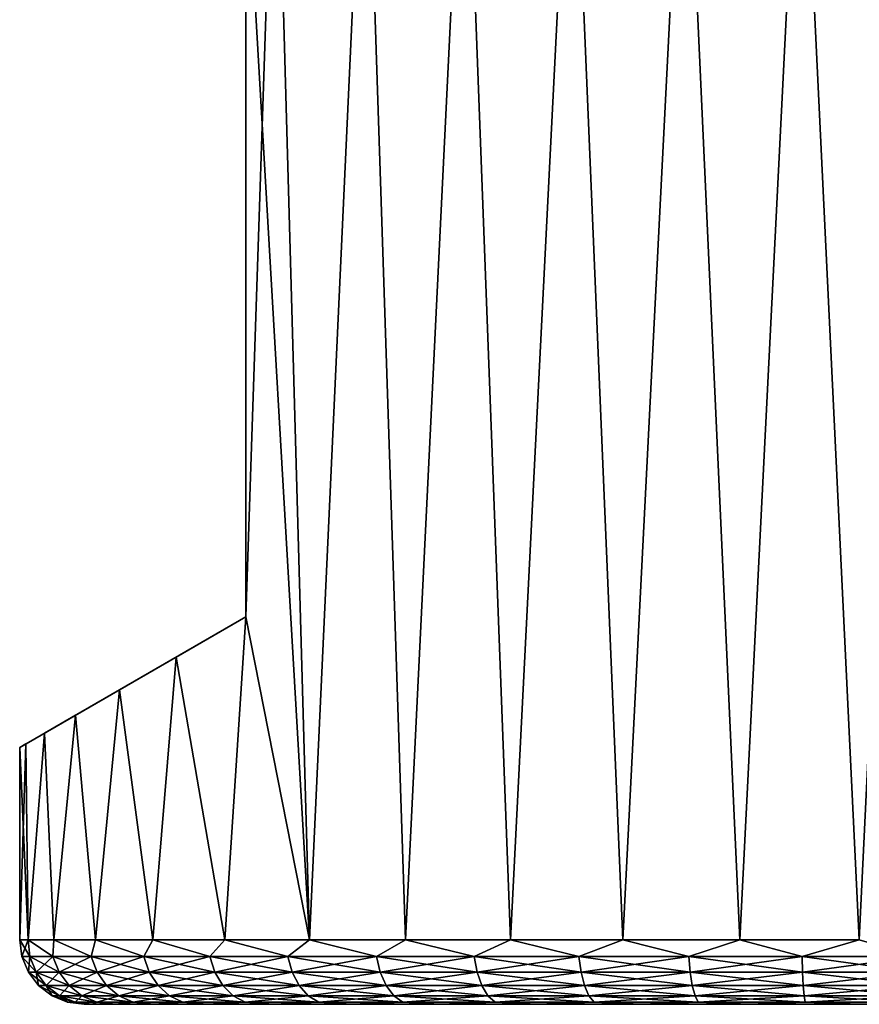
# Model space of a CAD drawing. Header units: metres. Extents: x -109 to 109, y -108 to 40.
# Tile 208 of 216: x 64 to 76, y 10 to 25. Entities that reach past the tile are written whole.
import ezdxf

# ---------------------------------------------------------------- set-up
doc = ezdxf.new("R2010")
doc.units = ezdxf.units.M
doc.layers.add('solid_K_24_42_18_000C86_XXX', color=7, linetype='CONTINUOUS')

msp = doc.modelspace()

# ---------------------------------------------------------------- linework, layer by layer
at = {"layer": 'solid_K_24_42_18_000C86_XXX'}
for points in [[(67.462723, 29.299999, -9.344918), (67, 15.5, -8.87412), (67, 27.5, -8.87412)], [(67.462723, 29.299999, -9.344918), (67.986824, 10.5, -9.824753), (67, 15.5, -8.87412)], [(67.462723, 29.299999, 9.344918), (67, 27.5, 8.87412), (67.986824, 10.5, 9.824753)], [(67.462723, 29.299999, -9.344918), (68.852783, 29.299999, -10.512828), (67.986824, 10.5, -9.824753)], [(68.852783, 29.299999, 10.512828), (67.462723, 29.299999, 9.344918), (67.986824, 10.5, 9.824753)], [(68.852783, 29.299999, -10.512828), (69.47168, 10.5, -10.936301), (67.986824, 10.5, -9.824753)], [(68.852783, 29.299999, 10.512828), (67.986824, 10.5, 9.824753), (69.47168, 10.5, 10.936301)], [(68.852783, 29.299999, -10.512828), (70.391556, 29.299999, -11.475485), (69.47168, 10.5, -10.936301)], [(70.391556, 29.299999, 11.475485), (68.852783, 29.299999, 10.512828), (69.47168, 10.5, 10.936301)], [(70.391556, 29.299999, -11.475485), (71.099609, 10.5, -11.825219), (69.47168, 10.5, -10.936301)], [(70.391556, 29.299999, 11.475485), (69.47168, 10.5, 10.936301), (71.099609, 10.5, 11.825219)], [(70.391556, 29.299999, -11.475485), (72.049927, 29.299999, -12.2146), (71.099609, 10.5, -11.825219)], [(72.049927, 29.299999, 12.2146), (70.391556, 29.299999, 11.475485), (71.099609, 10.5, 11.825219)], [(72.049927, 29.299999, -12.2146), (72.837479, 10.5, -12.473411), (71.099609, 10.5, -11.825219)], [(72.049927, 29.299999, 12.2146), (71.099609, 10.5, 11.825219), (72.837479, 10.5, 12.473411)], [(72.049927, 29.299999, -12.2146), (73.794533, 29.299999, -12.715353), (72.837479, 10.5, -12.473411)], [(73.794533, 29.299999, 12.715353), (72.049927, 29.299999, 12.2146), (72.837479, 10.5, 12.473411)], [(73.794533, 29.299999, -12.715353), (74.64991, 10.5, -12.86768), (72.837479, 10.5, -12.473411)], [(73.794533, 29.299999, 12.715353), (72.837479, 10.5, 12.473411), (74.64991, 10.5, 12.86768)], [(73.794533, 29.299999, -12.715353), (75.592484, 29.299999, -12.968272), (74.64991, 10.5, -12.86768)], [(75.592484, 29.299999, 12.968272), (73.794533, 29.299999, 12.715353), (74.64991, 10.5, 12.86768)], [(75.592484, 29.299999, -12.968272), (76.5, 10.5, -13), (74.64991, 10.5, -12.86768)], [(75.592484, 29.299999, 12.968272), (74.64991, 10.5, 12.86768), (76.5, 10.5, 13)], [(75.592484, 29.299999, -12.968272), (77.407516, 29.299999, -12.968272), (76.5, 10.5, -13)], [(77.407516, 29.299999, 12.968272), (75.592484, 29.299999, 12.968272), (76.5, 10.5, 13)], [(67, 15.5, 8.87412), (67, 27.5, -8.87412), (67, 15.5, -8.87412)], [(67, 27.5, 8.87412), (67, 27.5, -8.87412), (67, 15.5, 8.87412)], [(67, 27.5, 8.87412), (67, 15.5, 8.87412), (67.986824, 10.5, 9.824753)], [(63.5, 13.479274), (67, 15.5, -8.87412), (63.59557, 13.534451, -1.573512)], [(63.59557, 13.534451, 1.573512), (67, 15.5, -8.87412), (63.5, 13.479274)], [(63.59557, 13.534451, -1.573512), (67, 15.5, -8.87412), (63.883171, 13.700498, -3.132985)], [(63.883171, 13.700498, 3.132985), (67, 15.5, -8.87412), (63.59557, 13.534451, 1.573512)], [(63.883171, 13.700498, -3.132985), (67, 15.5, -8.87412), (64.365044, 13.978708, -4.662949)], [(64.365044, 13.978708, 4.662949), (67, 15.5, -8.87412), (63.883171, 13.700498, 3.132985)], [(64.365044, 13.978708, -4.662949), (67, 15.5, -8.87412), (65.044128, 14.370775, -6.145155)], [(65.044128, 14.370775, 6.145154), (67, 15.5, -8.87412), (64.365044, 13.978708, 4.662949)], [(65.044128, 14.370775, -6.145155), (67, 15.5, -8.87412), (65.922562, 14.877942, -7.557637)], [(65.922562, 14.877942, 7.557637), (67, 15.5, -8.87412), (65.044128, 14.370775, 6.145154)], [(66.67527, 10.5, -8.513204), (65.922562, 14.877942, -7.557637), (67, 15.5, -8.87412)], [(67, 15.5, 8.87412), (67, 15.5, -8.87412), (65.922562, 14.877942, 7.557637)], [(67, 15.5, 8.87412), (65.922562, 14.877942, 7.557637), (66.67527, 10.5, 8.513204)], [(67.986824, 10.5, -9.824753), (66.67527, 10.5, -8.513204), (67, 15.5, -8.87412)], [(67, 15.5, 8.87412), (66.67527, 10.5, 8.513204), (67.986824, 10.5, 9.824753)], [(65.563713, 10.5, -7.028347), (65.044128, 14.370775, -6.145155), (65.922562, 14.877942, -7.557637)], [(65.922562, 14.877942, 7.557637), (65.044128, 14.370775, 6.145154), (65.563713, 10.5, 7.028347)], [(66.67527, 10.5, -8.513204), (65.563713, 10.5, -7.028347), (65.922562, 14.877942, -7.557637)], [(65.922562, 14.877942, 7.557637), (65.563713, 10.5, 7.028347), (66.67527, 10.5, 8.513204)], [(64.674789, 10.5, -5.400408), (64.365044, 13.978708, -4.662949), (65.044128, 14.370775, -6.145155)], [(65.044128, 14.370775, 6.145154), (64.365044, 13.978708, 4.662949), (64.674789, 10.5, 5.400408)], [(65.563713, 10.5, -7.028347), (64.674789, 10.5, -5.400408), (65.044128, 14.370775, -6.145155)], [(65.044128, 14.370775, 6.145154), (64.674789, 10.5, 5.400408), (65.563713, 10.5, 7.028347)], [(64.026596, 10.5, -3.662532), (63.883171, 13.700498, -3.132985), (64.365044, 13.978708, -4.662949)], [(64.365044, 13.978708, 4.662949), (63.883171, 13.700498, 3.132985), (64.026596, 10.5, 3.662532)], [(64.674789, 10.5, -5.400408), (64.026596, 10.5, -3.662532), (64.365044, 13.978708, -4.662949)], [(64.365044, 13.978708, 4.662949), (64.026596, 10.5, 3.662532), (64.674789, 10.5, 5.400408)], [(63.63232, 10.5, -1.850097), (63.59557, 13.534451, -1.573512), (63.883171, 13.700498, -3.132985)], [(63.883171, 13.700498, 3.132985), (63.59557, 13.534451, 1.573512), (63.63232, 10.5, 1.850097)], [(64.026596, 10.5, -3.662532), (63.63232, 10.5, -1.850097), (63.883171, 13.700498, -3.132985)], [(63.883171, 13.700498, 3.132985), (63.63232, 10.5, 1.850097), (64.026596, 10.5, 3.662532)], [(63.5, 10.5), (63.5, 13.479274), (63.59557, 13.534451, -1.573512)], [(63.63232, 10.5, -1.850097), (63.5, 10.5), (63.59557, 13.534451, -1.573512)], [(63.59557, 13.534451, 1.573512), (63.5, 13.479274), (63.63232, 10.5, 1.850097)], [(63.63232, 10.5, 1.850097), (63.5, 13.479274), (63.5, 10.5)], [(63.534073, 10.241181), (63.5, 10.5), (63.63232, 10.5, -1.850097)], [(63.654839, 10.241181, 1.765527), (63.63232, 10.5, 1.850097), (63.5, 10.5)], [(63.534073, 10.241181), (63.654839, 10.241181, 1.765527), (63.5, 10.5)], [(63.654839, 10.241181, -1.765527), (63.534073, 10.241181), (63.63232, 10.5, -1.850097)], [(64.014885, 10.241181, -3.498165), (63.63232, 10.5, -1.850097), (64.026596, 10.5, -3.662532)], [(64.014885, 10.241181, -3.498165), (63.654839, 10.241181, -1.765527), (63.63232, 10.5, -1.850097)], [(64.014885, 10.241181, 3.498165), (64.026596, 10.5, 3.662532), (63.63232, 10.5, 1.850097)], [(63.654839, 10.241181, 1.765527), (64.014885, 10.241181, 3.498165), (63.63232, 10.5, 1.850097)], [(64.607506, 10.241181, -5.165639), (64.014885, 10.241181, -3.498165), (64.026596, 10.5, -3.662532)], [(64.014885, 10.241181, 3.498165), (64.607506, 10.241181, 5.165639), (64.026596, 10.5, 3.662532)], [(64.607506, 10.241181, -5.165639), (64.026596, 10.5, -3.662532), (64.674789, 10.5, -5.400408)], [(64.607506, 10.241181, 5.165639), (64.674789, 10.5, 5.400408), (64.026596, 10.5, 3.662532)], [(65.421661, 10.241181, -6.736887), (64.607506, 10.241181, -5.165639), (64.674789, 10.5, -5.400408)], [(64.607506, 10.241181, 5.165639), (65.421661, 10.241181, 6.736887), (64.674789, 10.5, 5.400408)], [(65.421661, 10.241181, -6.736887), (64.674789, 10.5, -5.400408), (65.563713, 10.5, -7.028347)], [(65.421661, 10.241181, 6.736887), (65.563713, 10.5, 7.028347), (64.674789, 10.5, 5.400408)], [(66.442184, 10.241181, -8.182639), (65.421661, 10.241181, -6.736887), (65.563713, 10.5, -7.028347)], [(65.421661, 10.241181, 6.736887), (66.442184, 10.241181, 8.182639), (65.563713, 10.5, 7.028347)], [(66.442184, 10.241181, -8.182639), (65.563713, 10.5, -7.028347), (66.67527, 10.5, -8.513204)], [(66.442184, 10.241181, 8.182639), (66.67527, 10.5, 8.513204), (65.563713, 10.5, 7.028347)], [(67.65007, 10.241181, -9.475965), (66.442184, 10.241181, -8.182639), (66.67527, 10.5, -8.513204)], [(66.442184, 10.241181, 8.182639), (67.65007, 10.241181, 9.475965), (66.67527, 10.5, 8.513204)], [(67.65007, 10.241181, -9.475965), (66.67527, 10.5, -8.513204), (67.986824, 10.5, -9.824753)], [(67.65007, 10.241181, 9.475965), (67.986824, 10.5, 9.824753), (66.67527, 10.5, 8.513204)], [(69.022804, 10.241181, -10.592771), (67.65007, 10.241181, -9.475965), (67.986824, 10.5, -9.824753)], [(67.65007, 10.241181, 9.475965), (69.022804, 10.241181, 10.592771), (67.986824, 10.5, 9.824753)], [(69.022804, 10.241181, -10.592771), (67.986824, 10.5, -9.824753), (69.47168, 10.5, -10.936301)], [(69.022804, 10.241181, 10.592771), (69.47168, 10.5, 10.936301), (67.986824, 10.5, 9.824753)], [(70.534828, 10.241181, -11.512254), (69.022804, 10.241181, -10.592771), (69.47168, 10.5, -10.936301)], [(69.022804, 10.241181, 10.592771), (70.534828, 10.241181, 11.512254), (69.47168, 10.5, 10.936301)], [(70.534828, 10.241181, -11.512254), (69.47168, 10.5, -10.936301), (71.099609, 10.5, -11.825219)], [(70.534828, 10.241181, 11.512254), (71.099609, 10.5, 11.825219), (69.47168, 10.5, 10.936301)], [(72.157974, 10.241181, -12.217285), (70.534828, 10.241181, -11.512254), (71.099609, 10.5, -11.825219)], [(70.534828, 10.241181, 11.512254), (72.157974, 10.241181, 12.217285), (71.099609, 10.5, 11.825219)], [(72.157974, 10.241181, -12.217285), (71.099609, 10.5, -11.825219), (72.837479, 10.5, -12.473411)], [(72.157974, 10.241181, 12.217285), (72.837479, 10.5, 12.473411), (71.099609, 10.5, 11.825219)], [(73.862007, 10.241181, -12.694732), (72.157974, 10.241181, -12.217285), (72.837479, 10.5, -12.473411)], [(72.157974, 10.241181, 12.217285), (73.862007, 10.241181, 12.694732), (72.837479, 10.5, 12.473411)], [(73.862007, 10.241181, -12.694732), (72.837479, 10.5, -12.473411), (74.64991, 10.5, -12.86768)], [(73.862007, 10.241181, 12.694732), (74.64991, 10.5, 12.86768), (72.837479, 10.5, 12.473411)], [(75.615173, 10.241181, -12.935699), (73.862007, 10.241181, -12.694732), (74.64991, 10.5, -12.86768)], [(73.862007, 10.241181, 12.694732), (75.615173, 10.241181, 12.935699), (74.64991, 10.5, 12.86768)], [(75.615173, 10.241181, -12.935699), (74.64991, 10.5, -12.86768), (76.5, 10.5, -13)], [(75.615173, 10.241181, 12.935699), (76.5, 10.5, 13), (74.64991, 10.5, 12.86768)], [(77.384827, 10.241181, -12.935699), (75.615173, 10.241181, -12.935699), (76.5, 10.5, -13)], [(75.615173, 10.241181, 12.935699), (77.384827, 10.241181, 12.935699), (76.5, 10.5, 13)], [(63.753941, 9.999773, 1.751906), (63.654839, 10.241181, 1.765527), (63.534073, 10.241181)], [(63.634106, 9.999773, 0), (63.753941, 9.999773, 1.751906), (63.534073, 10.241181)], [(63.654839, 10.241181, -1.765527), (63.634106, 9.999773, 0), (63.534073, 10.241181)], [(63.753941, 9.999773, -1.751906), (63.634106, 9.999773, 0), (63.654839, 10.241181, -1.765527)], [(64.111206, 9.999773, 3.471177), (64.014885, 10.241181, 3.498165), (63.654839, 10.241181, 1.765527)], [(63.753941, 9.999773, 1.751906), (64.111206, 9.999773, 3.471177), (63.654839, 10.241181, 1.765527)], [(63.753941, 9.999773, -1.751906), (63.654839, 10.241181, -1.765527), (64.014885, 10.241181, -3.498165)], [(64.111206, 9.999773, -3.471177), (63.753941, 9.999773, -1.751906), (64.014885, 10.241181, -3.498165)], [(64.699257, 9.999773, 5.125786), (64.607506, 10.241181, 5.165639), (64.014885, 10.241181, 3.498165)], [(64.111206, 9.999773, 3.471177), (64.699257, 9.999773, 5.125786), (64.014885, 10.241181, 3.498165)], [(64.111206, 9.999773, -3.471177), (64.014885, 10.241181, -3.498165), (64.607506, 10.241181, -5.165639)], [(64.699257, 9.999773, -5.125786), (64.111206, 9.999773, -3.471177), (64.607506, 10.241181, -5.165639)], [(65.507133, 9.999773, 6.684912), (65.421661, 10.241181, 6.736887), (64.607506, 10.241181, 5.165639)], [(64.699257, 9.999773, 5.125786), (65.507133, 9.999773, 6.684912), (64.607506, 10.241181, 5.165639)], [(64.699257, 9.999773, -5.125786), (64.607506, 10.241181, -5.165639), (65.421661, 10.241181, -6.736887)], [(65.507133, 9.999773, -6.684912), (64.699257, 9.999773, -5.125786), (65.421661, 10.241181, -6.736887)], [(66.519783, 9.999773, 8.119511), (66.442184, 10.241181, 8.182639), (65.421661, 10.241181, 6.736887)], [(65.507133, 9.999773, 6.684912), (66.519783, 9.999773, 8.119511), (65.421661, 10.241181, 6.736887)], [(65.507133, 9.999773, -6.684912), (65.421661, 10.241181, -6.736887), (66.442184, 10.241181, -8.182639)], [(66.519783, 9.999773, -8.119511), (65.507133, 9.999773, -6.684912), (66.442184, 10.241181, -8.182639)], [(67.718346, 9.999773, 9.402859), (67.65007, 10.241181, 9.475965), (66.442184, 10.241181, 8.182639)], [(66.519783, 9.999773, 8.119511), (67.718346, 9.999773, 9.402859), (66.442184, 10.241181, 8.182639)], [(66.519783, 9.999773, -8.119511), (66.442184, 10.241181, -8.182639), (67.65007, 10.241181, -9.475965)], [(67.718346, 9.999773, -9.402859), (66.519783, 9.999773, -8.119511), (67.65007, 10.241181, -9.475965)], [(69.08049, 9.999773, 10.511048), (69.022804, 10.241181, 10.592771), (67.65007, 10.241181, 9.475965)], [(67.718346, 9.999773, 9.402859), (69.08049, 9.999773, 10.511048), (67.65007, 10.241181, 9.475965)], [(67.718346, 9.999773, -9.402859), (67.65007, 10.241181, -9.475965), (69.022804, 10.241181, -10.592771)], [(69.08049, 9.999773, -10.511048), (67.718346, 9.999773, -9.402859), (69.022804, 10.241181, -10.592771)], [(70.580849, 9.999773, 11.423437), (70.534828, 10.241181, 11.512254), (69.022804, 10.241181, 10.592771)], [(69.08049, 9.999773, 10.511048), (70.580849, 9.999773, 11.423437), (69.022804, 10.241181, 10.592771)], [(69.08049, 9.999773, -10.511048), (69.022804, 10.241181, -10.592771), (70.534828, 10.241181, -11.512254)], [(70.580849, 9.999773, -11.423437), (69.08049, 9.999773, -10.511048), (70.534828, 10.241181, -11.512254)], [(72.191475, 9.999773, 12.12303), (72.157974, 10.241181, 12.217285), (70.534828, 10.241181, 11.512254)], [(70.580849, 9.999773, 11.423437), (72.191475, 9.999773, 12.12303), (70.534828, 10.241181, 11.512254)], [(70.580849, 9.999773, -11.423437), (70.534828, 10.241181, -11.512254), (72.157974, 10.241181, -12.217285)], [(72.191475, 9.999773, -12.12303), (70.580849, 9.999773, -11.423437), (72.157974, 10.241181, -12.217285)], [(73.882355, 9.999773, 12.596792), (73.862007, 10.241181, 12.694732), (72.157974, 10.241181, 12.217285)], [(72.191475, 9.999773, 12.12303), (73.882355, 9.999773, 12.596792), (72.157974, 10.241181, 12.217285)], [(72.191475, 9.999773, -12.12303), (72.157974, 10.241181, -12.217285), (73.862007, 10.241181, -12.694732)], [(73.882355, 9.999773, -12.596792), (72.191475, 9.999773, -12.12303), (73.862007, 10.241181, -12.694732)], [(75.622002, 9.999773, 12.835901), (75.615173, 10.241181, 12.935699), (73.862007, 10.241181, 12.694732)], [(73.882355, 9.999773, 12.596792), (75.622002, 9.999773, 12.835901), (73.862007, 10.241181, 12.694732)], [(73.882355, 9.999773, -12.596792), (73.862007, 10.241181, -12.694732), (75.615173, 10.241181, -12.935699)], [(75.622002, 9.999773, -12.835901), (73.882355, 9.999773, -12.596792), (75.615173, 10.241181, -12.935699)], [(77.377998, 9.999773, 12.835901), (77.384827, 10.241181, 12.935699), (75.615173, 10.241181, 12.935699)], [(75.622002, 9.999773, 12.835901), (77.377998, 9.999773, 12.835901), (75.615173, 10.241181, 12.935699)], [(75.622002, 9.999773, -12.835901), (75.615173, 10.241181, -12.935699), (77.384827, 10.241181, -12.935699)], [(77.377998, 9.999773, -12.835901), (75.622002, 9.999773, -12.835901), (77.384827, 10.241181, -12.935699)], [(63.911613, 9.792523, 1.730234), (63.753941, 9.999773, 1.751906), (63.634106, 9.999773, 0)], [(63.793262, 9.792523, 0), (63.911613, 9.792523, 1.730234), (63.634106, 9.999773, 0)], [(63.753941, 9.999773, -1.751906), (63.793262, 9.792523, 0), (63.634106, 9.999773, 0)], [(64.264465, 9.792523, 3.428236), (64.111206, 9.999773, 3.471177), (63.753941, 9.999773, 1.751906)], [(63.911613, 9.792523, 1.730234), (64.264465, 9.792523, 3.428236), (63.753941, 9.999773, 1.751906)], [(63.911613, 9.792523, -1.730234), (63.793262, 9.792523, 0), (63.753941, 9.999773, -1.751906)], [(63.911613, 9.792523, -1.730234), (63.753941, 9.999773, -1.751906), (64.111206, 9.999773, -3.471177)], [(64.264465, 9.792523, -3.428236), (63.911613, 9.792523, -1.730234), (64.111206, 9.999773, -3.471177)], [(64.845238, 9.792523, 5.062377), (64.699257, 9.999773, 5.125786), (64.111206, 9.999773, 3.471177)], [(64.264465, 9.792523, 3.428236), (64.845238, 9.792523, 5.062377), (64.111206, 9.999773, 3.471177)], [(64.264465, 9.792523, -3.428236), (64.111206, 9.999773, -3.471177), (64.699257, 9.999773, -5.125786)], [(64.845238, 9.792523, -5.062377), (64.264465, 9.792523, -3.428236), (64.699257, 9.999773, -5.125786)], [(65.64312, 9.792523, 6.602216), (65.507133, 9.999773, 6.684912), (64.699257, 9.999773, 5.125786)], [(64.845238, 9.792523, 5.062377), (65.64312, 9.792523, 6.602216), (64.699257, 9.999773, 5.125786)], [(64.845238, 9.792523, -5.062377), (64.699257, 9.999773, -5.125786), (65.507133, 9.999773, -6.684912)], [(65.64312, 9.792523, -6.602216), (64.845238, 9.792523, -5.062377), (65.507133, 9.999773, -6.684912)], [(66.643242, 9.792523, 8.019068), (66.519783, 9.999773, 8.119511), (65.507133, 9.999773, 6.684912)], [(65.64312, 9.792523, 6.602216), (66.643242, 9.792523, 8.019068), (65.507133, 9.999773, 6.684912)], [(65.64312, 9.792523, -6.602216), (65.507133, 9.999773, -6.684912), (66.519783, 9.999773, -8.119511)], [(66.643242, 9.792523, -8.019068), (65.64312, 9.792523, -6.602216), (66.519783, 9.999773, -8.119511)], [(67.826981, 9.792523, 9.28654), (67.718346, 9.999773, 9.402859), (66.519783, 9.999773, 8.119511)], [(66.643242, 9.792523, 8.019068), (67.826981, 9.792523, 9.28654), (66.519783, 9.999773, 8.119511)], [(66.643242, 9.792523, -8.019068), (66.519783, 9.999773, -8.119511), (67.718346, 9.999773, -9.402859)], [(67.826981, 9.792523, -9.28654), (66.643242, 9.792523, -8.019068), (67.718346, 9.999773, -9.402859)], [(69.172272, 9.792523, 10.381021), (69.08049, 9.999773, 10.511048), (67.718346, 9.999773, 9.402859)], [(67.826981, 9.792523, 9.28654), (69.172272, 9.792523, 10.381021), (67.718346, 9.999773, 9.402859)], [(67.826981, 9.792523, -9.28654), (67.718346, 9.999773, -9.402859), (69.08049, 9.999773, -10.511048)], [(69.172272, 9.792523, -10.381021), (67.826981, 9.792523, -9.28654), (69.08049, 9.999773, -10.511048)], [(70.654076, 9.792523, 11.282124), (70.580849, 9.999773, 11.423437), (69.08049, 9.999773, 10.511048)], [(69.172272, 9.792523, 10.381021), (70.654076, 9.792523, 11.282124), (69.08049, 9.999773, 10.511048)], [(69.172272, 9.792523, -10.381021), (69.08049, 9.999773, -10.511048), (70.580849, 9.999773, -11.423437)], [(70.654076, 9.792523, -11.282124), (69.172272, 9.792523, -10.381021), (70.580849, 9.999773, -11.423437)], [(72.244774, 9.792523, 11.973062), (72.191475, 9.999773, 12.12303), (70.580849, 9.999773, 11.423437)], [(70.654076, 9.792523, 11.282124), (72.244774, 9.792523, 11.973062), (70.580849, 9.999773, 11.423437)], [(70.654076, 9.792523, -11.282124), (70.580849, 9.999773, -11.423437), (72.191475, 9.999773, -12.12303)], [(72.244774, 9.792523, -11.973062), (70.654076, 9.792523, -11.282124), (72.191475, 9.999773, -12.12303)], [(73.914742, 9.792523, 12.440964), (73.882355, 9.999773, 12.596792), (72.191475, 9.999773, 12.12303)], [(72.244774, 9.792523, 11.973062), (73.914742, 9.792523, 12.440964), (72.191475, 9.999773, 12.12303)], [(72.244774, 9.792523, -11.973062), (72.191475, 9.999773, -12.12303), (73.882355, 9.999773, -12.596792)], [(73.914742, 9.792523, -12.440964), (72.244774, 9.792523, -11.973062), (73.882355, 9.999773, -12.596792)], [(75.632858, 9.792523, 12.677114), (75.622002, 9.999773, 12.835901), (73.882355, 9.999773, 12.596792)], [(73.914742, 9.792523, 12.440964), (75.632858, 9.792523, 12.677114), (73.882355, 9.999773, 12.596792)], [(73.914742, 9.792523, -12.440964), (73.882355, 9.999773, -12.596792), (75.622002, 9.999773, -12.835901)], [(75.632858, 9.792523, -12.677114), (73.914742, 9.792523, -12.440964), (75.622002, 9.999773, -12.835901)], [(77.367142, 9.792523, 12.677114), (77.377998, 9.999773, 12.835901), (75.622002, 9.999773, 12.835901)], [(75.632858, 9.792523, 12.677114), (77.367142, 9.792523, 12.677114), (75.622002, 9.999773, 12.835901)], [(75.632858, 9.792523, -12.677114), (75.622002, 9.999773, -12.835901), (77.377998, 9.999773, -12.835901)], [(77.367142, 9.792523, -12.677114), (75.632858, 9.792523, -12.677114), (77.377998, 9.999773, -12.835901)], [(64.117096, 9.633582, 1.70199), (63.911613, 9.792523, 1.730234), (63.793262, 9.792523, 0)], [(64.000679, 9.633582, 0), (64.117096, 9.633582, 1.70199), (63.793262, 9.792523, 0)], [(63.911613, 9.792523, -1.730234), (64.000679, 9.633582, 0), (63.793262, 9.792523, 0)], [(64.464188, 9.633582, 3.372276), (64.264465, 9.792523, 3.428236), (63.911613, 9.792523, 1.730234)], [(64.117096, 9.633582, 1.70199), (64.464188, 9.633582, 3.372276), (63.911613, 9.792523, 1.730234)], [(64.117096, 9.633582, -1.70199), (64.000679, 9.633582, 0), (63.911613, 9.792523, -1.730234)], [(64.117096, 9.633582, -1.70199), (63.911613, 9.792523, -1.730234), (64.264465, 9.792523, -3.428236)], [(64.464188, 9.633582, -3.372276), (64.117096, 9.633582, -1.70199), (64.264465, 9.792523, -3.428236)], [(65.035484, 9.633582, 4.979743), (64.845238, 9.792523, 5.062377), (64.264465, 9.792523, 3.428236)], [(64.464188, 9.633582, 3.372276), (65.035484, 9.633582, 4.979743), (64.264465, 9.792523, 3.428236)], [(64.464188, 9.633582, -3.372276), (64.264465, 9.792523, -3.428236), (64.845238, 9.792523, -5.062377)], [(65.035484, 9.633582, -4.979743), (64.464188, 9.633582, -3.372276), (64.845238, 9.792523, -5.062377)], [(65.820335, 9.633582, 6.494446), (65.64312, 9.792523, 6.602216), (64.845238, 9.792523, 5.062377)], [(65.035484, 9.633582, 4.979743), (65.820335, 9.633582, 6.494446), (64.845238, 9.792523, 5.062377)], [(65.035484, 9.633582, -4.979743), (64.845238, 9.792523, -5.062377), (65.64312, 9.792523, -6.602216)], [(65.820335, 9.633582, -6.494446), (65.035484, 9.633582, -4.979743), (65.64312, 9.792523, -6.602216)], [(66.804138, 9.633582, 7.88817), (66.643242, 9.792523, 8.019068), (65.64312, 9.792523, 6.602216)], [(65.820335, 9.633582, 6.494446), (66.804138, 9.633582, 7.88817), (65.64312, 9.792523, 6.602216)], [(65.820335, 9.633582, -6.494446), (65.64312, 9.792523, -6.602216), (66.643242, 9.792523, -8.019068)], [(66.804138, 9.633582, -7.88817), (65.820335, 9.633582, -6.494446), (66.643242, 9.792523, -8.019068)], [(67.968552, 9.633582, 9.134953), (67.826981, 9.792523, 9.28654), (66.643242, 9.792523, 8.019068)], [(66.804138, 9.633582, 7.88817), (67.968552, 9.633582, 9.134953), (66.643242, 9.792523, 8.019068)], [(66.804138, 9.633582, -7.88817), (66.643242, 9.792523, -8.019068), (67.826981, 9.792523, -9.28654)], [(67.968552, 9.633582, -9.134953), (66.804138, 9.633582, -7.88817), (67.826981, 9.792523, -9.28654)], [(69.291885, 9.633582, 10.211568), (69.172272, 9.792523, 10.381021), (67.826981, 9.792523, 9.28654)], [(67.968552, 9.633582, 9.134953), (69.291885, 9.633582, 10.211568), (67.826981, 9.792523, 9.28654)], [(67.968552, 9.633582, -9.134953), (67.826981, 9.792523, -9.28654), (69.172272, 9.792523, -10.381021)], [(69.291885, 9.633582, -10.211568), (67.968552, 9.633582, -9.134953), (69.172272, 9.792523, -10.381021)], [(70.749496, 9.633582, 11.097961), (70.654076, 9.792523, 11.282124), (69.172272, 9.792523, 10.381021)], [(69.291885, 9.633582, 10.211568), (70.749496, 9.633582, 11.097961), (69.172272, 9.792523, 10.381021)], [(69.291885, 9.633582, -10.211568), (69.172272, 9.792523, -10.381021), (70.654076, 9.792523, -11.282124)], [(70.749496, 9.633582, -11.097961), (69.291885, 9.633582, -10.211568), (70.654076, 9.792523, -11.282124)], [(72.314232, 9.633582, 11.77762), (72.244774, 9.792523, 11.973062), (70.654076, 9.792523, 11.282124)], [(70.749496, 9.633582, 11.097961), (72.314232, 9.633582, 11.77762), (70.654076, 9.792523, 11.282124)], [(70.749496, 9.633582, -11.097961), (70.654076, 9.792523, -11.282124), (72.244774, 9.792523, -11.973062)], [(72.314232, 9.633582, -11.77762), (70.749496, 9.633582, -11.097961), (72.244774, 9.792523, -11.973062)], [(73.95694, 9.633582, 12.237885), (73.914742, 9.792523, 12.440964), (72.244774, 9.792523, 11.973062)], [(72.314232, 9.633582, 11.77762), (73.95694, 9.633582, 12.237885), (72.244774, 9.792523, 11.973062)], [(72.314232, 9.633582, -11.77762), (72.244774, 9.792523, -11.973062), (73.914742, 9.792523, -12.440964)], [(73.95694, 9.633582, -12.237885), (72.314232, 9.633582, -11.77762), (73.914742, 9.792523, -12.440964)], [(75.647018, 9.633582, 12.470181), (75.632858, 9.792523, 12.677114), (73.914742, 9.792523, 12.440964)], [(73.95694, 9.633582, 12.237885), (75.647018, 9.633582, 12.470181), (73.914742, 9.792523, 12.440964)], [(73.95694, 9.633582, -12.237885), (73.914742, 9.792523, -12.440964), (75.632858, 9.792523, -12.677114)], [(75.647018, 9.633582, -12.470181), (73.95694, 9.633582, -12.237885), (75.632858, 9.792523, -12.677114)], [(77.352982, 9.633582, 12.470181), (77.367142, 9.792523, 12.677114), (75.632858, 9.792523, 12.677114)], [(75.647018, 9.633582, 12.470181), (77.352982, 9.633582, 12.470181), (75.632858, 9.792523, 12.677114)], [(75.647018, 9.633582, -12.470181), (75.632858, 9.792523, -12.677114), (77.367142, 9.792523, -12.677114)], [(77.352982, 9.633582, -12.470181), (75.647018, 9.633582, -12.470181), (77.367142, 9.792523, -12.677114)], [(64.356361, 9.533804, 1.669105), (64.117096, 9.633582, 1.70199), (64.000679, 9.633582, 0)], [(64.242195, 9.533804), (64.356361, 9.533804, 1.669105), (64.000679, 9.633582, 0)], [(64.117096, 9.633582, -1.70199), (64.242195, 9.533804), (64.000679, 9.633582, 0)], [(64.696747, 9.533804, 3.307117), (64.464188, 9.633582, 3.372276), (64.117096, 9.633582, 1.70199)], [(64.356361, 9.533804, 1.669105), (64.696747, 9.533804, 3.307117), (64.117096, 9.633582, 1.70199)], [(64.356361, 9.533804, -1.669105), (64.242195, 9.533804), (64.117096, 9.633582, -1.70199)], [(64.356361, 9.533804, -1.669105), (64.117096, 9.633582, -1.70199), (64.464188, 9.633582, -3.372276)], [(64.696747, 9.533804, -3.307117), (64.356361, 9.533804, -1.669105), (64.464188, 9.633582, -3.372276)], [(65.257004, 9.533804, 4.883524), (65.035484, 9.633582, 4.979743), (64.464188, 9.633582, 3.372276)], [(64.696747, 9.533804, 3.307117), (65.257004, 9.533804, 4.883524), (64.464188, 9.633582, 3.372276)], [(64.696747, 9.533804, -3.307117), (64.464188, 9.633582, -3.372276), (65.035484, 9.633582, -4.979743)], [(65.257004, 9.533804, -4.883524), (64.696747, 9.533804, -3.307117), (65.035484, 9.633582, -4.979743)], [(66.026695, 9.533804, 6.36896), (65.820335, 9.633582, 6.494446), (65.035484, 9.633582, 4.979743)], [(65.257004, 9.533804, 4.883524), (66.026695, 9.533804, 6.36896), (65.035484, 9.633582, 4.979743)], [(65.257004, 9.533804, -4.883524), (65.035484, 9.633582, -4.979743), (65.820335, 9.633582, -6.494446)], [(66.026695, 9.533804, -6.36896), (65.257004, 9.533804, -4.883524), (65.820335, 9.633582, -6.494446)], [(66.991478, 9.533804, 7.735754), (66.804138, 9.633582, 7.88817), (65.820335, 9.633582, 6.494446)], [(66.026695, 9.533804, 6.36896), (66.991478, 9.533804, 7.735754), (65.820335, 9.633582, 6.494446)], [(66.026695, 9.533804, -6.36896), (65.820335, 9.633582, -6.494446), (66.804138, 9.633582, -7.88817)], [(66.991478, 9.533804, -7.735754), (66.026695, 9.533804, -6.36896), (66.804138, 9.633582, -7.88817)], [(68.133392, 9.533804, 8.958447), (67.968552, 9.633582, 9.134953), (66.804138, 9.633582, 7.88817)], [(66.991478, 9.533804, 7.735754), (68.133392, 9.533804, 8.958447), (66.804138, 9.633582, 7.88817)], [(66.991478, 9.533804, -7.735754), (66.804138, 9.633582, -7.88817), (67.968552, 9.633582, -9.134953)], [(68.133392, 9.533804, -8.958447), (66.991478, 9.533804, -7.735754), (67.968552, 9.633582, -9.134953)], [(69.43116, 9.533804, 10.014259), (69.291885, 9.633582, 10.211568), (67.968552, 9.633582, 9.134953)], [(68.133392, 9.533804, 8.958447), (69.43116, 9.533804, 10.014259), (67.968552, 9.633582, 9.134953)], [(68.133392, 9.533804, -8.958447), (67.968552, 9.633582, -9.134953), (69.291885, 9.633582, -10.211568)], [(69.43116, 9.533804, -10.014259), (68.133392, 9.533804, -8.958447), (69.291885, 9.633582, -10.211568)], [(70.860611, 9.533804, 10.883526), (70.749496, 9.633582, 11.097961), (69.291885, 9.633582, 10.211568)], [(69.43116, 9.533804, 10.014259), (70.860611, 9.533804, 10.883526), (69.291885, 9.633582, 10.211568)], [(69.43116, 9.533804, -10.014259), (69.291885, 9.633582, -10.211568), (70.749496, 9.633582, -11.097961)], [(70.860611, 9.533804, -10.883526), (69.43116, 9.533804, -10.014259), (70.749496, 9.633582, -11.097961)], [(72.395111, 9.533804, 11.550053), (72.314232, 9.633582, 11.77762), (70.749496, 9.633582, 11.097961)], [(70.860611, 9.533804, 10.883526), (72.395111, 9.533804, 11.550053), (70.749496, 9.633582, 11.097961)], [(70.860611, 9.533804, -10.883526), (70.749496, 9.633582, -11.097961), (72.314232, 9.633582, -11.77762)], [(72.395111, 9.533804, -11.550053), (70.860611, 9.533804, -10.883526), (72.314232, 9.633582, -11.77762)], [(74.006073, 9.533804, 12.001424), (73.95694, 9.633582, 12.237885), (72.314232, 9.633582, 11.77762)], [(72.395111, 9.533804, 11.550053), (74.006073, 9.533804, 12.001424), (72.314232, 9.633582, 11.77762)], [(72.395111, 9.533804, -11.550053), (72.314232, 9.633582, -11.77762), (73.95694, 9.633582, -12.237885)], [(74.006073, 9.533804, -12.001424), (72.395111, 9.533804, -11.550053), (73.95694, 9.633582, -12.237885)], [(75.663498, 9.533804, 12.229232), (75.647018, 9.633582, 12.470181), (73.95694, 9.633582, 12.237885)], [(74.006073, 9.533804, 12.001424), (75.663498, 9.533804, 12.229232), (73.95694, 9.633582, 12.237885)], [(74.006073, 9.533804, -12.001424), (73.95694, 9.633582, -12.237885), (75.647018, 9.633582, -12.470181)], [(75.663498, 9.533804, -12.229232), (74.006073, 9.533804, -12.001424), (75.647018, 9.633582, -12.470181)], [(77.336502, 9.533804, 12.229232), (77.352982, 9.633582, 12.470181), (75.647018, 9.633582, 12.470181)], [(75.663498, 9.533804, 12.229232), (77.336502, 9.533804, 12.229232), (75.647018, 9.633582, 12.470181)], [(75.663498, 9.533804, -12.229232), (75.647018, 9.633582, -12.470181), (77.352982, 9.633582, -12.470181)], [(77.336502, 9.533804, -12.229232), (75.663498, 9.533804, -12.229232), (77.352982, 9.633582, -12.470181)], [(64.242195, 9.533804), (64.5, 9.5), (64.621307, 9.5, 1.701616)], [(64.356361, 9.533804, -1.669105), (64.5, 9.5), (64.242195, 9.533804)], [(64.242195, 9.533804), (64.621307, 9.5, 1.701616), (64.356361, 9.533804, 1.669105)], [(64.356361, 9.533804, -1.669105), (64.621307, 9.5, -1.701605), (64.5, 9.5)], [(64.696747, 9.533804, -3.307117), (64.621307, 9.5, -1.701605), (64.356361, 9.533804, -1.669105)], [(64.356361, 9.533804, 1.669105), (64.621307, 9.5, 1.701616), (64.696747, 9.533804, 3.307117)], [(64.5, 9.5), (64.621307, 9.5, -1.701605), (88.5, 9.5)], [(88.378693, 9.5, 1.701605), (64.5, 9.5), (88.5, 9.5)], [(88.378693, 9.5, 1.701605), (64.621307, 9.5, 1.701616), (64.5, 9.5)], [(64.696747, 9.533804, -3.307117), (64.984734, 9.5, -3.376176), (64.621307, 9.5, -1.701605)], [(64.696747, 9.533804, 3.307117), (64.621307, 9.5, 1.701616), (64.984734, 9.5, 3.376188)], [(64.621307, 9.5, -1.701605), (88.378693, 9.5, -1.701616), (88.5, 9.5)], [(64.621307, 9.5, -1.701605), (64.984734, 9.5, -3.376176), (88.378693, 9.5, -1.701616)], [(88.015266, 9.5, 3.376176), (64.984734, 9.5, 3.376188), (64.621307, 9.5, 1.701616)], [(88.378693, 9.5, 1.701605), (88.015266, 9.5, 3.376176), (64.621307, 9.5, 1.701616)], [(65.257004, 9.533804, -4.883524), (64.984734, 9.5, -3.376176), (64.696747, 9.533804, -3.307117)], [(64.696747, 9.533804, 3.307117), (64.984734, 9.5, 3.376188), (65.257004, 9.533804, 4.883524)], [(65.257004, 9.533804, -4.883524), (65.582573, 9.5, -4.980909), (64.984734, 9.5, -3.376176)], [(65.257004, 9.533804, 4.883524), (64.984734, 9.5, 3.376188), (65.582581, 9.5, 4.98092)], [(64.984734, 9.5, -3.376176), (88.015266, 9.5, -3.376188), (88.378693, 9.5, -1.701616)], [(64.984734, 9.5, -3.376176), (65.582573, 9.5, -4.980909), (88.015266, 9.5, -3.376188)], [(87.417427, 9.5, 4.980909), (65.582581, 9.5, 4.98092), (64.984734, 9.5, 3.376188)], [(88.015266, 9.5, 3.376176), (87.417427, 9.5, 4.980909), (64.984734, 9.5, 3.376188)], [(66.026695, 9.533804, -6.36896), (65.582573, 9.5, -4.980909), (65.257004, 9.533804, -4.883524)], [(65.257004, 9.533804, 4.883524), (65.582581, 9.5, 4.98092), (66.026695, 9.533804, 6.36896)], [(66.026695, 9.533804, -6.36896), (66.402779, 9.5, -6.484303), (65.582573, 9.5, -4.980909)], [(65.582573, 9.5, -4.980909), (87.417419, 9.5, -4.98092), (88.015266, 9.5, -3.376188)], [(65.582573, 9.5, -4.980909), (66.402779, 9.5, -6.484303), (87.417419, 9.5, -4.98092)], [(66.026695, 9.533804, 6.36896), (65.582581, 9.5, 4.98092), (66.402786, 9.5, 6.484314)], [(86.597221, 9.5, 6.484303), (66.402786, 9.5, 6.484314), (65.582581, 9.5, 4.98092)], [(87.417427, 9.5, 4.980909), (86.597221, 9.5, 6.484303), (65.582581, 9.5, 4.98092)], [(66.991478, 9.533804, -7.735754), (66.402779, 9.5, -6.484303), (66.026695, 9.533804, -6.36896)], [(66.026695, 9.533804, 6.36896), (66.402786, 9.5, 6.484314), (66.991478, 9.533804, 7.735754)], [(66.991478, 9.533804, -7.735754), (67.428795, 9.5, -7.855747), (66.402779, 9.5, -6.484303)], [(66.402779, 9.5, -6.484303), (86.597214, 9.5, -6.484314), (87.417419, 9.5, -4.98092)], [(66.402779, 9.5, -6.484303), (67.428795, 9.5, -7.855747), (86.597214, 9.5, -6.484314)], [(66.991478, 9.533804, 7.735754), (66.402786, 9.5, 6.484314), (67.428802, 9.5, 7.855757)], [(85.571205, 9.5, 7.855747), (67.428802, 9.5, 7.855757), (66.402786, 9.5, 6.484314)], [(86.597221, 9.5, 6.484303), (85.571205, 9.5, 7.855747), (66.402786, 9.5, 6.484314)], [(68.133392, 9.533804, -8.958447), (67.428795, 9.5, -7.855747), (66.991478, 9.533804, -7.735754)], [(66.991478, 9.533804, 7.735754), (67.428802, 9.5, 7.855757), (68.133392, 9.533804, 8.958447)], [(68.133392, 9.533804, -8.958447), (68.639503, 9.5, -9.067113), (67.428795, 9.5, -7.855747)], [(67.428795, 9.5, -7.855747), (85.571198, 9.5, -7.855757), (86.597214, 9.5, -6.484314)], [(67.428795, 9.5, -7.855747), (68.639503, 9.5, -9.067113), (85.571198, 9.5, -7.855757)], [(68.133392, 9.533804, 8.958447), (67.428802, 9.5, 7.855757), (68.639511, 9.5, 9.067122)], [(84.360497, 9.5, 9.067113), (68.639511, 9.5, 9.067122), (67.428802, 9.5, 7.855757)], [(85.571205, 9.5, 7.855747), (84.360497, 9.5, 9.067113), (67.428802, 9.5, 7.855757)], [(69.43116, 9.533804, -10.014259), (68.639503, 9.5, -9.067113), (68.133392, 9.533804, -8.958447)], [(68.133392, 9.533804, 8.958447), (68.639511, 9.5, 9.067122), (69.43116, 9.533804, 10.014259)], [(69.43116, 9.533804, -10.014259), (70.010406, 9.5, -10.093793), (68.639503, 9.5, -9.067113)], [(68.639503, 9.5, -9.067113), (84.360489, 9.5, -9.067122), (85.571198, 9.5, -7.855757)], [(68.639503, 9.5, -9.067113), (70.010406, 9.5, -10.093793), (84.360489, 9.5, -9.067122)], [(69.43116, 9.533804, 10.014259), (68.639511, 9.5, 9.067122), (70.010422, 9.5, 10.0938)], [(82.989594, 9.5, 10.093793), (70.010422, 9.5, 10.0938), (68.639511, 9.5, 9.067122)], [(84.360497, 9.5, 9.067113), (82.989594, 9.5, 10.093793), (68.639511, 9.5, 9.067122)], [(70.860611, 9.533804, -10.883526), (70.010406, 9.5, -10.093793), (69.43116, 9.533804, -10.014259)], [(69.43116, 9.533804, 10.014259), (70.010422, 9.5, 10.0938), (70.860611, 9.533804, 10.883526)], [(70.860611, 9.533804, -10.883526), (71.513458, 9.5, -10.914872), (70.010406, 9.5, -10.093793)], [(70.010406, 9.5, -10.093793), (82.989578, 9.5, -10.0938), (84.360489, 9.5, -9.067122)], [(70.010406, 9.5, -10.093793), (71.513458, 9.5, -10.914872), (82.989578, 9.5, -10.0938)], [(70.860611, 9.533804, 10.883526), (70.010422, 9.5, 10.0938), (71.513474, 9.5, 10.914878)], [(81.486542, 9.5, 10.914872), (71.513474, 9.5, 10.914878), (70.010422, 9.5, 10.0938)], [(82.989594, 9.5, 10.093793), (81.486542, 9.5, 10.914872), (70.010422, 9.5, 10.0938)], [(72.395111, 9.533804, -11.550053), (71.513458, 9.5, -10.914872), (70.860611, 9.533804, -10.883526)], [(70.860611, 9.533804, 10.883526), (71.513474, 9.5, 10.914878), (72.395111, 9.533804, 11.550053)], [(72.395111, 9.533804, -11.550053), (73.118118, 9.5, -11.513571), (71.513458, 9.5, -10.914872)], [(71.513458, 9.5, -10.914872), (81.486526, 9.5, -10.914878), (82.989578, 9.5, -10.0938)], [(71.513458, 9.5, -10.914872), (73.118118, 9.5, -11.513571), (81.486526, 9.5, -10.914878)], [(72.395111, 9.533804, 11.550053), (71.513474, 9.5, 10.914878), (73.118134, 9.5, 11.513575)], [(79.881882, 9.5, 11.513571), (73.118134, 9.5, 11.513575), (71.513474, 9.5, 10.914878)], [(81.486542, 9.5, 10.914872), (79.881882, 9.5, 11.513571), (71.513474, 9.5, 10.914878)], [(74.006073, 9.533804, -12.001424), (73.118118, 9.5, -11.513571), (72.395111, 9.533804, -11.550053)], [(72.395111, 9.533804, 11.550053), (73.118134, 9.5, 11.513575), (74.006073, 9.533804, 12.001424)], [(74.006073, 9.533804, -12.001424), (74.791649, 9.5, -11.877775), (73.118118, 9.5, -11.513571)], [(73.118118, 9.5, -11.513571), (79.881866, 9.5, -11.513575), (81.486526, 9.5, -10.914878)], [(73.118118, 9.5, -11.513571), (74.791649, 9.5, -11.877775), (79.881866, 9.5, -11.513575)], [(74.006073, 9.533804, 12.001424), (73.118134, 9.5, 11.513575), (74.791664, 9.5, 11.877777)], [(78.208351, 9.5, 11.877775), (74.791664, 9.5, 11.877777), (73.118134, 9.5, 11.513575)], [(79.881882, 9.5, 11.513571), (78.208351, 9.5, 11.877775), (73.118134, 9.5, 11.513575)], [(75.663498, 9.533804, -12.229232), (74.791649, 9.5, -11.877775), (74.006073, 9.533804, -12.001424)], [(74.006073, 9.533804, 12.001424), (74.791664, 9.5, 11.877777), (75.663498, 9.533804, 12.229232)], [(75.663498, 9.533804, -12.229232), (76.499992, 9.5, -11.999977), (74.791649, 9.5, -11.877775)], [(74.791649, 9.5, -11.877775), (78.208336, 9.5, -11.877777), (79.881866, 9.5, -11.513575)], [(74.791649, 9.5, -11.877775), (76.499992, 9.5, -11.999977), (78.208336, 9.5, -11.877777)], [(75.663498, 9.533804, 12.229232), (74.791664, 9.5, 11.877777), (76.500008, 9.5, 11.999977)], [(78.208351, 9.5, 11.877775), (76.500008, 9.5, 11.999977), (74.791664, 9.5, 11.877777)], [(77.336502, 9.533804, -12.229232), (76.499992, 9.5, -11.999977), (75.663498, 9.533804, -12.229232)], [(75.663498, 9.533804, 12.229232), (76.500008, 9.5, 11.999977), (77.336502, 9.533804, 12.229232)], [(77.336502, 9.533804, -12.229232), (78.208336, 9.5, -11.877777), (76.499992, 9.5, -11.999977)]]:
    msp.add_3dface(points, dxfattribs=at)

doc.saveas('drawing.dxf')
